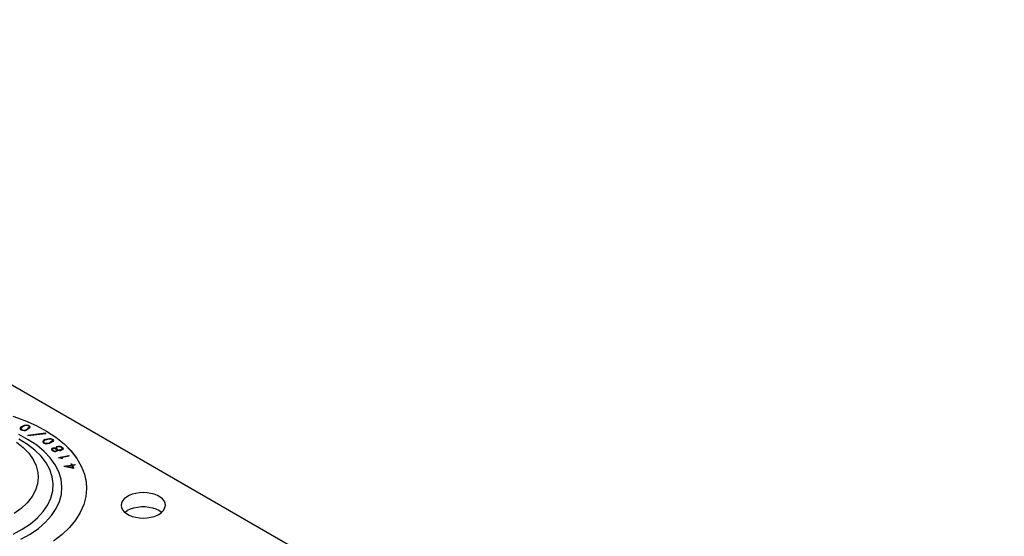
# Model space of a CAD drawing. Header units: inches. Extents: x 3 to 351, y 4 to 271.
# Tile 154 of 256: x 10.55 to 16.17, y 223.01 to 225.96. Entities that reach past the tile are written whole.
import ezdxf

# ---------------------------------------------------------------- set-up
doc = ezdxf.new("R2010")
doc.units = ezdxf.units.IN
doc.header["$LTSCALE"] = 0.5
doc.header["$MEASUREMENT"] = 0
doc.layers.add('STR_1', color=7, linetype='Continuous')

msp = doc.modelspace()

# ---------------------------------------------------------------- linework, layer by layer
at = {"layer": 'STR_1', "color": 30, "linetype": 'Continuous'}
for p, q in [((6.8998, 225.9587), (27.6711, 213.9665)), ((10.5142, 223.6969), (10.5828, 223.6722)), ((10.5828, 223.6722), (10.6468, 223.6437)), ((10.6468, 223.6437), (10.7057, 223.6117)), ((10.7057, 223.6117), (10.7588, 223.5766)), ((10.7588, 223.5766), (10.8056, 223.5385)), ((10.8056, 223.5385), (10.8457, 223.498)), ((10.8457, 223.498), (10.8786, 223.4554)), ((10.8786, 223.4554), (10.9041, 223.4111)), ((10.9041, 223.4111), (10.9219, 223.3656)), ((10.9219, 223.3656), (10.9318, 223.3193)), ((10.9318, 223.3193), (10.934, 223.2847)), ((10.934, 223.2847), (10.93, 223.2381)), ((11.1763, 223.2435), (11.1608, 223.2345)), ((11.1943, 223.2507), (11.1763, 223.2435)), ((11.2142, 223.2561), (11.1943, 223.2507)), ((11.2355, 223.2594), (11.2142, 223.2561)), ((11.2573, 223.2605), (11.2355, 223.2594)), ((11.2792, 223.2594), (11.2573, 223.2605)), ((11.3004, 223.2561), (11.2792, 223.2594)), ((11.3203, 223.2507), (11.3004, 223.2561)), ((11.3383, 223.2435), (11.3203, 223.2507)), ((11.3539, 223.2345), (11.3383, 223.2435)), ((10.9181, 223.192), (10.8983, 223.1467)), ((10.93, 223.2381), (10.9181, 223.192)), ((11.1332, 223.2004), (11.1313, 223.1877)), ((11.1313, 223.1877), (11.1332, 223.1751)), ((11.1389, 223.2126), (11.1332, 223.2004)), ((11.1482, 223.2241), (11.1389, 223.2126)), ((11.1608, 223.2345), (11.1482, 223.2241)), ((11.3665, 223.2241), (11.3539, 223.2345)), ((11.3757, 223.2126), (11.3665, 223.2241)), ((11.3814, 223.2004), (11.3757, 223.2126)), ((11.3833, 223.1877), (11.3814, 223.2004)), ((11.3829, 223.1814), (11.3833, 223.1877)), ((10.8983, 223.1467), (10.8708, 223.1028)), ((11.1332, 223.1751), (11.1389, 223.1629)), ((11.1389, 223.1629), (11.1482, 223.1514)), ((11.1482, 223.1514), (11.1608, 223.141)), ((11.1521, 223.1477), (11.1657, 223.1577)), ((11.1608, 223.141), (11.1763, 223.132)), ((11.1657, 223.1577), (11.1682, 223.1592)), ((11.1682, 223.1592), (11.1851, 223.1673)), ((11.1763, 223.132), (11.1943, 223.1247)), ((11.1851, 223.1673), (11.2041, 223.1737)), ((11.2041, 223.1737), (11.2247, 223.178)), ((11.2247, 223.178), (11.2464, 223.1802)), ((11.2464, 223.1802), (11.2683, 223.1802)), ((11.2683, 223.1802), (11.2899, 223.178)), ((11.2899, 223.178), (11.3106, 223.1737)), ((11.3106, 223.1737), (11.3296, 223.1673)), ((11.3203, 223.1247), (11.3383, 223.132)), ((11.3296, 223.1673), (11.3464, 223.1592)), ((11.3383, 223.132), (11.3464, 223.1363)), ((11.3464, 223.1592), (11.3605, 223.1494)), ((11.3464, 223.1363), (11.3605, 223.146)), ((11.3605, 223.146), (11.3715, 223.157)), ((11.3605, 223.1494), (11.3626, 223.1477)), ((11.3715, 223.157), (11.379, 223.1689)), ((11.379, 223.1689), (11.3829, 223.1814)), ((10.8708, 223.1028), (10.836, 223.0607)), ((11.1943, 223.1247), (11.2142, 223.1194)), ((11.2142, 223.1194), (11.2355, 223.1161)), ((11.2355, 223.1161), (11.2573, 223.115)), ((11.2573, 223.115), (11.2792, 223.1161)), ((11.2792, 223.1161), (11.3004, 223.1194)), ((11.3004, 223.1194), (11.3203, 223.1247)), ((10.7942, 223.0208), (10.7457, 222.9835)), ((10.836, 223.0607), (10.7942, 223.0208))]:
    msp.add_line(p, q, dxfattribs=at)
at = {"layer": 'STR_1', "color": 11, "linetype": 'Continuous'}
for p, q in [((10.5142, 223.6961), (10.5828, 223.6715)), ((10.5631, 223.6362), (10.5562, 223.629)), ((10.5664, 223.635), (10.5601, 223.6283)), ((10.5631, 223.6362), (10.5685, 223.64)), ((10.5685, 223.6367), (10.5631, 223.633)), ((10.5631, 223.6362), (10.5631, 223.633)), ((10.5664, 223.635), (10.5714, 223.6384)), ((10.5685, 223.64), (10.58, 223.6451)), ((10.5685, 223.64), (10.5685, 223.6367)), ((10.5698, 223.6373), (10.5685, 223.6367)), ((10.5714, 223.6384), (10.582, 223.6432)), ((10.58, 223.6451), (10.5908, 223.6468)), ((10.58, 223.6451), (10.58, 223.6423)), ((10.582, 223.6432), (10.5908, 223.6445)), ((10.5828, 223.6715), (10.6468, 223.643)), ((10.5908, 223.6468), (10.6003, 223.6447)), ((10.5908, 223.6468), (10.5908, 223.6445)), ((10.5908, 223.6445), (10.5983, 223.6429)), ((10.5983, 223.6429), (10.6023, 223.6411)), ((10.6003, 223.6447), (10.6053, 223.6425)), ((10.6003, 223.6447), (10.6003, 223.642)), ((10.6023, 223.6411), (10.6068, 223.6373)), ((10.6053, 223.6393), (10.6036, 223.64)), ((10.6053, 223.6425), (10.6108, 223.6378)), ((10.6053, 223.6425), (10.6053, 223.6393)), ((10.6104, 223.6349), (10.6053, 223.6393)), ((10.6068, 223.6373), (10.6061, 223.6323)), ((10.6068, 223.6341), (10.6061, 223.6291)), ((10.6068, 223.6373), (10.6068, 223.6341)), ((10.6108, 223.6378), (10.61, 223.6316)), ((10.6468, 223.643), (10.7057, 223.611)), ((10.5562, 223.629), (10.5554, 223.6228)), ((10.5554, 223.6228), (10.5609, 223.6181)), ((10.5562, 223.6258), (10.5558, 223.6225)), ((10.5631, 223.633), (10.5562, 223.6258)), ((10.5562, 223.629), (10.5562, 223.6258)), ((10.5601, 223.6283), (10.5594, 223.6233)), ((10.5594, 223.6233), (10.5638, 223.6195)), ((10.5594, 223.6233), (10.5594, 223.6201)), ((10.5626, 223.6174), (10.5594, 223.6201)), ((10.5609, 223.6181), (10.5659, 223.6159)), ((10.5638, 223.6195), (10.5678, 223.6177)), ((10.5638, 223.6195), (10.5638, 223.6168)), ((10.5659, 223.6159), (10.5754, 223.6138)), ((10.5678, 223.6177), (10.5754, 223.6161)), ((10.5678, 223.6177), (10.5678, 223.6155)), ((10.5754, 223.6161), (10.5842, 223.6175)), ((10.5754, 223.6161), (10.5754, 223.6138)), ((10.5754, 223.6138), (10.5861, 223.6155)), ((10.5842, 223.6175), (10.5948, 223.6222)), ((10.5842, 223.6175), (10.5842, 223.6152)), ((10.5861, 223.6155), (10.5976, 223.6206)), ((10.5998, 223.6256), (10.5948, 223.6222)), ((10.5948, 223.6222), (10.5948, 223.6194)), ((10.5998, 223.6224), (10.5964, 223.6201)), ((10.6032, 223.6244), (10.5976, 223.6206)), ((10.5988, 223.5878), (10.6997, 223.6005)), ((10.5988, 223.5878), (10.5998, 223.5856)), ((10.6061, 223.6323), (10.5998, 223.6256)), ((10.6061, 223.6291), (10.5998, 223.6224)), ((10.5998, 223.6256), (10.5998, 223.6224)), ((10.5998, 223.5856), (10.7008, 223.5984)), ((10.61, 223.6316), (10.6032, 223.6244)), ((10.6061, 223.6323), (10.6061, 223.6291)), ((10.6997, 223.6005), (10.7008, 223.5984)), ((10.6997, 223.6005), (10.6997, 223.5982)), ((10.7057, 223.611), (10.7588, 223.5759)), ((10.6875, 223.5569), (10.6839, 223.551)), ((10.6839, 223.551), (10.6873, 223.5457)), ((10.6875, 223.5537), (10.6849, 223.5494)), ((10.6873, 223.5457), (10.6911, 223.5428)), ((10.6974, 223.5629), (10.6875, 223.5569)), ((10.6974, 223.5597), (10.6875, 223.5537)), ((10.6875, 223.5569), (10.6875, 223.5537)), ((10.691, 223.5557), (10.688, 223.5509)), ((10.688, 223.5509), (10.6908, 223.5467)), ((10.688, 223.5509), (10.688, 223.5477)), ((10.6908, 223.5434), (10.688, 223.5477)), ((10.6908, 223.5467), (10.6939, 223.5444)), ((10.6908, 223.5467), (10.6908, 223.5434)), ((10.6921, 223.5424), (10.6908, 223.5434)), ((10.7001, 223.5613), (10.691, 223.5557)), ((10.6911, 223.5428), (10.6995, 223.5395)), ((10.6939, 223.5444), (10.7005, 223.5417)), ((10.6939, 223.5444), (10.6939, 223.5417)), ((10.6974, 223.5629), (10.7045, 223.5658)), ((10.6974, 223.5629), (10.6974, 223.5597)), ((10.6979, 223.5599), (10.6974, 223.5597)), ((10.6995, 223.5395), (10.7108, 223.5396)), ((10.7001, 223.5613), (10.7066, 223.5639)), ((10.7005, 223.5417), (10.7097, 223.5418)), ((10.7005, 223.5417), (10.7005, 223.5395)), ((10.7045, 223.5658), (10.718, 223.5691)), ((10.7045, 223.5658), (10.7045, 223.563)), ((10.7066, 223.5639), (10.7191, 223.5669)), ((10.7097, 223.5418), (10.7223, 223.5448)), ((10.7097, 223.5418), (10.7097, 223.5396)), ((10.7108, 223.5396), (10.7244, 223.5429)), ((10.718, 223.5691), (10.7293, 223.5692)), ((10.718, 223.5691), (10.718, 223.5667)), ((10.7191, 223.5669), (10.7283, 223.567)), ((10.7287, 223.5474), (10.7223, 223.5448)), ((10.7223, 223.5448), (10.7223, 223.5424)), ((10.7314, 223.5457), (10.7244, 223.5429)), ((10.7283, 223.567), (10.735, 223.5644)), ((10.7378, 223.553), (10.7287, 223.5474)), ((10.7287, 223.5474), (10.7287, 223.5446)), ((10.7293, 223.5692), (10.7377, 223.5659)), ((10.7293, 223.5692), (10.7293, 223.5666)), ((10.7378, 223.5498), (10.7309, 223.5455)), ((10.7413, 223.5518), (10.7314, 223.5457)), ((10.735, 223.5644), (10.7381, 223.562)), ((10.7377, 223.5627), (10.7367, 223.5631)), ((10.7377, 223.5659), (10.7416, 223.563)), ((10.7377, 223.5659), (10.7377, 223.5627)), ((10.7416, 223.5597), (10.7377, 223.5627)), ((10.7407, 223.5578), (10.7378, 223.553)), ((10.7407, 223.5545), (10.7378, 223.5498)), ((10.7378, 223.553), (10.7378, 223.5498)), ((10.7381, 223.562), (10.7407, 223.5578)), ((10.7407, 223.5578), (10.7407, 223.5545)), ((10.7449, 223.5577), (10.7413, 223.5518)), ((10.7416, 223.563), (10.7449, 223.5577)), ((10.7416, 223.563), (10.7416, 223.5597)), ((10.7439, 223.556), (10.7416, 223.5597)), ((10.7588, 223.5759), (10.8056, 223.5378)), ((10.7639, 223.5233), (10.76, 223.52)), ((10.7667, 223.5216), (10.7637, 223.519)), ((10.7639, 223.5233), (10.7721, 223.5257)), ((10.7639, 223.5233), (10.7639, 223.5201)), ((10.7667, 223.5216), (10.7733, 223.5235)), ((10.7721, 223.5257), (10.7792, 223.5258)), ((10.7721, 223.5257), (10.7721, 223.5232)), ((10.7733, 223.5235), (10.7788, 223.5236)), ((10.7788, 223.5236), (10.782, 223.523)), ((10.7792, 223.5258), (10.7839, 223.525)), ((10.7792, 223.5258), (10.7792, 223.5235)), ((10.782, 223.523), (10.7882, 223.5198)), ((10.7839, 223.525), (10.7913, 223.5212)), ((10.7839, 223.525), (10.7839, 223.5221)), ((10.8056, 223.5378), (10.8457, 223.4973)), ((10.7384, 223.5138), (10.7342, 223.5103)), ((10.7342, 223.5103), (10.7364, 223.5047)), ((10.7384, 223.5106), (10.7352, 223.5079)), ((10.7364, 223.5047), (10.7426, 223.4987)), ((10.7384, 223.5138), (10.7441, 223.5155)), ((10.7384, 223.5138), (10.7384, 223.5106)), ((10.7412, 223.5121), (10.7384, 223.5098)), ((10.74, 223.5111), (10.7384, 223.5106)), ((10.7384, 223.5098), (10.7401, 223.5054)), ((10.7384, 223.5098), (10.7384, 223.5066)), ((10.7401, 223.5022), (10.7384, 223.5066)), ((10.7401, 223.5054), (10.7456, 223.5001)), ((10.7401, 223.5054), (10.7401, 223.5022)), ((10.7449, 223.4975), (10.7401, 223.5022)), ((10.7412, 223.5121), (10.7453, 223.5133)), ((10.7426, 223.4987), (10.7503, 223.4948)), ((10.7441, 223.5155), (10.7516, 223.5156)), ((10.7441, 223.5155), (10.7441, 223.5129)), ((10.7453, 223.5133), (10.7505, 223.5134)), ((10.7456, 223.5001), (10.7517, 223.497)), ((10.7456, 223.5001), (10.7456, 223.4972)), ((10.7503, 223.4948), (10.7579, 223.4948)), ((10.7505, 223.5134), (10.7552, 223.5115)), ((10.7516, 223.5156), (10.7577, 223.5132)), ((10.7516, 223.5156), (10.7516, 223.513)), ((10.7517, 223.497), (10.7567, 223.497)), ((10.7517, 223.497), (10.7517, 223.4948)), ((10.7552, 223.5115), (10.7609, 223.5081)), ((10.7608, 223.4983), (10.7567, 223.497)), ((10.7567, 223.497), (10.7567, 223.4948)), ((10.7577, 223.5132), (10.759, 223.5124)), ((10.7577, 223.5132), (10.7577, 223.5101)), ((10.76, 223.52), (10.7578, 223.5153)), ((10.7578, 223.5153), (10.759, 223.5124)), ((10.7637, 223.4965), (10.7579, 223.4948)), ((10.76, 223.5168), (10.7585, 223.5136)), ((10.759, 223.5124), (10.759, 223.5093)), ((10.7639, 223.5201), (10.76, 223.5168)), ((10.76, 223.52), (10.76, 223.5168)), ((10.7636, 223.5006), (10.7608, 223.4983)), ((10.7608, 223.4983), (10.7608, 223.4957)), ((10.7609, 223.5081), (10.7633, 223.5037)), ((10.7637, 223.519), (10.7619, 223.5152)), ((10.7619, 223.5152), (10.7637, 223.5105)), ((10.7619, 223.5152), (10.7619, 223.512)), ((10.7637, 223.5073), (10.7619, 223.512)), ((10.7636, 223.4974), (10.762, 223.4961)), ((10.7633, 223.5037), (10.7636, 223.5006)), ((10.7636, 223.5006), (10.7636, 223.4974)), ((10.7637, 223.5105), (10.7644, 223.5092)), ((10.7637, 223.5105), (10.7637, 223.5073)), ((10.7644, 223.506), (10.7637, 223.5073)), ((10.7677, 223.4999), (10.7637, 223.4965)), ((10.7655, 223.5205), (10.7639, 223.5201)), ((10.7644, 223.5092), (10.7661, 223.5082)), ((10.7644, 223.5092), (10.7644, 223.506)), ((10.7661, 223.505), (10.7644, 223.506)), ((10.7661, 223.5082), (10.7725, 223.5049)), ((10.7661, 223.5082), (10.7661, 223.505)), ((10.7667, 223.5047), (10.7661, 223.505)), ((10.7667, 223.505), (10.7706, 223.5029)), ((10.7667, 223.505), (10.7672, 223.504)), ((10.7667, 223.505), (10.7667, 223.5018)), ((10.7672, 223.5008), (10.7667, 223.5018)), ((10.7672, 223.504), (10.7677, 223.4999)), ((10.7672, 223.504), (10.7672, 223.5008)), ((10.7673, 223.4997), (10.7672, 223.5008)), ((10.7706, 223.5029), (10.7792, 223.5014)), ((10.7725, 223.5049), (10.7796, 223.5037)), ((10.7725, 223.5049), (10.7725, 223.5026)), ((10.7741, 223.4602), (10.8334, 223.4728)), ((10.7792, 223.5014), (10.7864, 223.5015)), ((10.7796, 223.5037), (10.7852, 223.5037)), ((10.7796, 223.5037), (10.7796, 223.5014)), ((10.7845, 223.46), (10.835, 223.4707)), ((10.7917, 223.5057), (10.7852, 223.5037)), ((10.7852, 223.5037), (10.7852, 223.5015)), ((10.7946, 223.504), (10.7864, 223.5015)), ((10.7882, 223.5198), (10.7938, 223.5145)), ((10.7913, 223.5179), (10.7889, 223.5191)), ((10.7913, 223.5212), (10.7975, 223.5152)), ((10.7913, 223.5212), (10.7913, 223.5179)), ((10.7975, 223.512), (10.7913, 223.5179)), ((10.7948, 223.5082), (10.7917, 223.5057)), ((10.7917, 223.5057), (10.7917, 223.5031)), ((10.7948, 223.505), (10.793, 223.5035)), ((10.7938, 223.5145), (10.7955, 223.5099)), ((10.7984, 223.5072), (10.7946, 223.504)), ((10.7955, 223.5099), (10.7948, 223.5082)), ((10.7948, 223.5082), (10.7948, 223.505)), ((10.7955, 223.5067), (10.7948, 223.505)), ((10.7955, 223.5099), (10.7955, 223.5067)), ((10.7975, 223.5152), (10.7996, 223.5098)), ((10.7975, 223.5152), (10.7975, 223.512)), ((10.7989, 223.5083), (10.7975, 223.512)), ((10.7996, 223.5098), (10.7984, 223.5072)), ((10.8334, 223.4728), (10.835, 223.4707)), ((10.8334, 223.4728), (10.8334, 223.4704)), ((10.8457, 223.4973), (10.8786, 223.4547)), ((10.7741, 223.4602), (10.7896, 223.4563)), ((10.7845, 223.4592), (10.7811, 223.4585)), ((10.7845, 223.46), (10.7916, 223.4582)), ((10.7845, 223.46), (10.7845, 223.4576)), ((10.7896, 223.4563), (10.7942, 223.454)), ((10.7916, 223.4582), (10.7968, 223.4556)), ((10.7916, 223.4582), (10.7916, 223.4553)), ((10.7968, 223.4556), (10.7942, 223.454)), ((10.8045, 223.4121), (10.8469, 223.4177)), ((10.8045, 223.4121), (10.8605, 223.3992)), ((10.8175, 223.4106), (10.8134, 223.4101)), ((10.8175, 223.4115), (10.848, 223.4156)), ((10.8175, 223.4115), (10.8546, 223.403)), ((10.8175, 223.4115), (10.8175, 223.4092)), ((10.8433, 223.4245), (10.8471, 223.425)), ((10.8433, 223.4245), (10.8469, 223.4177)), ((10.8471, 223.4218), (10.8449, 223.4215)), ((10.8469, 223.4177), (10.8469, 223.4154)), ((10.8471, 223.425), (10.8507, 223.4182)), ((10.8471, 223.425), (10.8471, 223.4218)), ((10.8507, 223.415), (10.8471, 223.4218)), ((10.848, 223.4156), (10.8546, 223.403)), ((10.8507, 223.4182), (10.8679, 223.4205)), ((10.8507, 223.4182), (10.8507, 223.415)), ((10.8518, 223.4152), (10.8507, 223.415)), ((10.8518, 223.4161), (10.8691, 223.4184)), ((10.8518, 223.4161), (10.8605, 223.3992)), ((10.8518, 223.4161), (10.8518, 223.4129)), ((10.8586, 223.3997), (10.8518, 223.4129)), ((10.8679, 223.4205), (10.8691, 223.4184)), ((10.8679, 223.4205), (10.8679, 223.4182)), ((10.8786, 223.4547), (10.9041, 223.4104)), ((10.9041, 223.4104), (10.9219, 223.3649)), ((10.8546, 223.403), (10.8546, 223.4006)), ((10.9219, 223.3649), (10.9318, 223.3186)), ((10.9318, 223.3186), (10.934, 223.284))]:
    msp.add_line(p, q, dxfattribs=at)
at = {"layer": 'STR_1', "color": 96, "linetype": 'Continuous'}
for p, q in [((10.6013, 223.5623), (10.5471, 223.591)), ((10.5342, 223.5485), (10.573, 223.5178)), ((10.5971, 223.5357), (10.5485, 223.5655)), ((10.6395, 223.503), (10.5971, 223.5357)), ((10.6497, 223.5304), (10.6013, 223.5623)), ((10.6919, 223.4956), (10.6497, 223.5304)), ((10.573, 223.5178), (10.6051, 223.4847)), ((10.6051, 223.4847), (10.63, 223.4495)), ((10.6753, 223.4677), (10.6395, 223.503)), ((10.7039, 223.4303), (10.6753, 223.4677)), ((10.7272, 223.4583), (10.6919, 223.4956)), ((10.63, 223.4495), (10.6474, 223.4129)), ((10.6474, 223.4129), (10.6569, 223.3753)), ((10.7251, 223.3913), (10.7039, 223.4303)), ((10.7554, 223.4191), (10.7272, 223.4583)), ((10.776, 223.3783), (10.7554, 223.4191)), ((10.6569, 223.3753), (10.6588, 223.349)), ((10.7385, 223.3512), (10.7251, 223.3913)), ((10.7888, 223.3365), (10.776, 223.3783)), ((10.6548, 223.3111), (10.6428, 223.2737)), ((10.6588, 223.349), (10.6548, 223.3111)), ((10.7441, 223.3104), (10.7385, 223.3512)), ((10.7416, 223.2696), (10.7441, 223.3104)), ((10.7937, 223.2942), (10.7888, 223.3365)), ((10.6428, 223.2737), (10.6232, 223.2375)), ((10.7311, 223.2292), (10.7416, 223.2696)), ((10.7795, 223.2098), (10.7906, 223.2517)), ((10.7906, 223.2517), (10.7937, 223.2942)), ((10.596, 223.2029), (10.5618, 223.1704)), ((10.6232, 223.2375), (10.596, 223.2029)), ((10.687, 223.1516), (10.7129, 223.1897)), ((10.7129, 223.1897), (10.7311, 223.2292)), ((10.7606, 223.1687), (10.7795, 223.2098)), ((10.5618, 223.1704), (10.521, 223.1406)), ((10.6539, 223.1155), (10.687, 223.1516)), ((10.7004, 223.0914), (10.7341, 223.1291)), ((10.7341, 223.1291), (10.7606, 223.1687)), ((10.5676, 223.0508), (10.6139, 223.0818)), ((10.6139, 223.0818), (10.6539, 223.1155)), ((10.6597, 223.056), (10.7004, 223.0914)), ((10.5156, 223.0231), (10.5676, 223.0508)), ((10.5597, 222.9939), (10.6126, 223.0234)), ((10.6126, 223.0234), (10.6597, 223.056))]:
    msp.add_line(p, q, dxfattribs=at)

doc.saveas('drawing.dxf')
